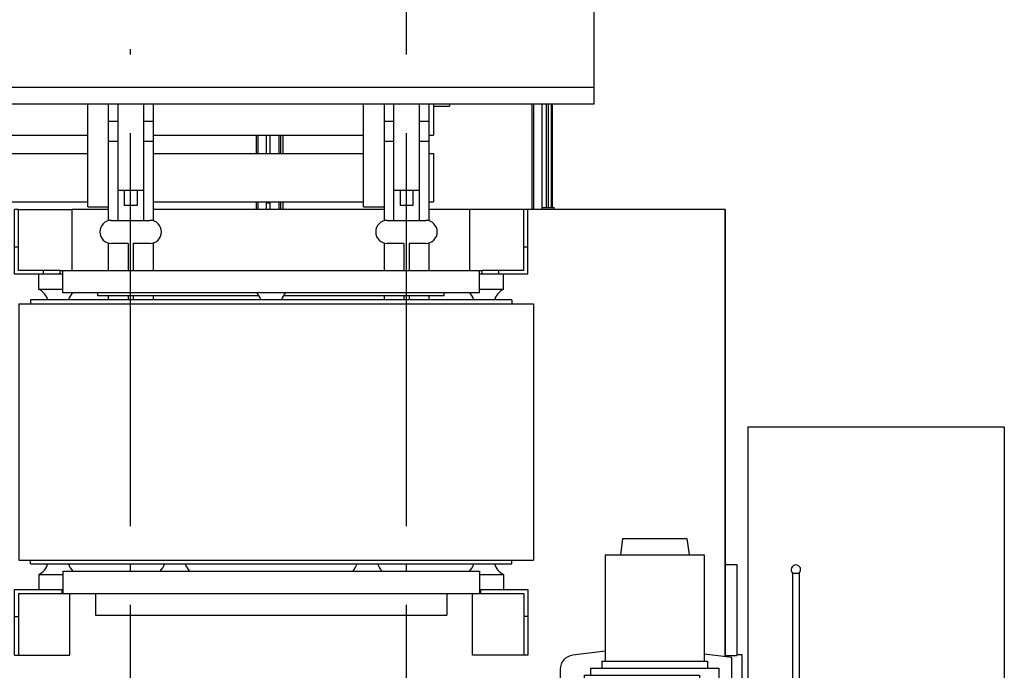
# Model space of a CAD drawing. Header units: millimetres. Extents: x 0 to 1189, y 0 to 841.
# Tile 54 of 135: x 536 to 597, y 280 to 320. Entities that reach past the tile are written whole.
import ezdxf
from ezdxf.enums import TextEntityAlignment as Align

# ---------------------------------------------------------------- set-up
doc = ezdxf.new("R2010")
doc.units = ezdxf.units.MM
doc.header["$LTSCALE"] = 65.395
doc.linetypes.add('CENTER', pattern=[0.6, 0.375, -0.075, 0.075, -0.075])
doc.layers.get('0').update_dxf_attribs({"linetype": 'CONTINUOUS'})
for name, color, linetype in [('25007_030000_IMO-2_SKL_PBL1991', 7, 'CONTINUOUS'), ('25007_030000_IMO-2_SKL_PBL1994', 7, 'CONTINUOUS'), ('25007_040000_IMO-2_SKL_PBL1962', 7, 'CONTINUOUS'), ('25007_040000_IMO-2_SKL_PBL1963', 7, 'CONTINUOUS'), ('25007_040000_IMO-2_SKL_PBL1965', 7, 'CONTINUOUS'), ('25007_040000_IMO-2_SKL_PBL1966', 7, 'CONTINUOUS'), ('25007_040000_IMO-2_SKL_PBL1967', 7, 'CONTINUOUS'), ('25007_040000_TLKGS_KS_V_ABL1950', 7, 'CONTINUOUS'), ('25007_041000_TLKGS_KS_V_ABL1951', 7, 'CONTINUOUS'), ('25007_210700_21_SIMPLE1_A_ABL1990', 7, 'CONTINUOUS'), ('25007_210700_21_SIMPLE1_A_ABL1993', 7, 'CONTINUOUS'), ('25007_731000_20_SIMPLE1_B_ABL1960', 7, 'CONTINUOUS'), ('25007_731000_20_SIMPLE1_T1_B_PBL1961', 7, 'CONTINUOUS'), ('25007_733000_05_SIMPLE1_A_ABL1952', 7, 'CONTINUOUS'), ('25007_733000_05_SIMPLE1_T1_A_PBL1953', 7, 'CONTINUOUS'), ('25007_884500_28_SIMPLE1_T1_X_PBL1981', 7, 'CONTINUOUS'), ('25007_884500_28_SIMPLE1_T2_X_PBL1987', 7, 'CONTINUOUS'), ('25007_884500_28_SIMPLE1_T3_X_PBL1982', 7, 'CONTINUOUS'), ('25007_884500_28_SIMPLE1_X_ABL1964', 7, 'CONTINUOUS'), ('25097_000000_IMO-2_SKL_PBL1901', 7, 'CONTINUOUS'), ('25097_000000_IMO-2_SKL_PBL1902', 7, 'CONTINUOUS'), ('25097_000000_IMO-2_SKL_PBL1903', 7, 'CONTINUOUS'), ('25097_000000_IMO-2_SKL_PBL1905', 7, 'CONTINUOUS'), ('25097_000000_IMO-2_SKL_PBL1907', 7, 'CONTINUOUS'), ('25097_000000_IMO-2_SKL_PBL1909', 7, 'CONTINUOUS'), ('25097_000000_IMO-2_SKL_PBL1910', 7, 'CONTINUOUS'), ('25097_000000_IMO-2_SKL_PBL1913', 7, 'CONTINUOUS'), ('25097_000000_TLKGS_MARKETING_ABL1723', 7, 'CONTINUOUS'), ('25097_000000_TRENNSTELLEN_TLKGS_PBL1904', 7, 'CONTINUOUS'), ('25097_030000_TLKGS_V_ABL1724', 7, 'CONTINUOUS'), ('25097_100000_TLKGS_V_ABL1879', 7, 'CONTINUOUS'), ('25097_111000_21_SIMPLE1_A_ABL1880', 7, 'CONTINUOUS'), ('25097_111000_21_SIMPLE1_T1_A_PBL1881', 7, 'CONTINUOUS'), ('25097_111000_21_SIMPLE1_T2_A_PBL1988', 7, 'CONTINUOUS'), ('25097_111000_21_SIMPLE1_T2_A_PBL1992', 7, 'CONTINUOUS'), ('25097_111200_24_SIMPLE1_X_ABL1906', 7, 'CONTINUOUS'), ('25097_171000_21_SIMPLE1_A_ABL1900', 7, 'CONTINUOUS'), ('25097_171000_21_SIMPLE1_T1_A_PBL1989', 7, 'CONTINUOUS'), ('25097_200000_TLKGS_V_ABL1927', 7, 'CONTINUOUS'), ('25097_700000_TLKGS_V_ABL1725', 7, 'CONTINUOUS'), ('25097_727000_27_SIMPLE1_B_ABL1726', 7, 'CONTINUOUS'), ('25097_727000_27_SIMPLE1_T1_B_PBL1727', 7, 'CONTINUOUS'), ('25097_727200_01_SIMPLE1_T1_X_PBL1926', 7, 'CONTINUOUS'), ('25097_727200_01_SIMPLE1_X_ABL1908', 7, 'CONTINUOUS'), ('25097_800000_TLKGS_V_ABL1911', 7, 'CONTINUOUS'), ('25097_832000_02_SIMPLE1_C_ABL1912', 7, 'CONTINUOUS'), ('25097_832000_02_SIMPLE1_T1_C_PBL1921', 7, 'CONTINUOUS'), ('6M25C_GENSET_GENERATOR_ABL1957', 7, 'CONTINUOUS'), ('6M25C_GENSET_SCHUTZHAUBE_ABL1955', 7, 'CONTINUOUS'), ('6M25C_GENSET_SCHUTZHAUBE_T1_PBL1956', 7, 'CONTINUOUS'), ('9M25C_GENSET_STD_GRUNDRAHMEN_ABL1805', 7, 'CONTINUOUS'), ('new_view_7_VBL1720', 7, 'CONTINUOUS')]:
    doc.layers.add(name, color=color, linetype=linetype)
doc.styles.get("Standard").update_dxf_attribs({"font": 'txt', "width": 0.6})
doc.dimstyles.new('DIMSTYLE_1', dxfattribs={"dimtxt": 3.5, "dimasz": 3.5, "dimexe": 1.8, "dimexo": 0, "dimgap": 0.875, "dimtad": 1, "dimlfac": 25, "dimdsep": 46, "dimtxsty": 'Standard', "dimblk": '_FILLED', "dimblk1": '_FILLED', "dimblk2": '_FILLED', "dimcen": 0.09, "dimadec": 0, "dimazin": 0, "dimtp": 2, "dimtm": 2, "dimtfac": 1, "dimtofl": 0, "dimtmove": 0, "dimatfit": 3, "dimldrblk": '_FILLED', "dimfxl": 1, "dimtolj": 1, "dimarcsym": 0})

# ---------------------------------------------------------------- blocks, each defined once
blk = doc.blocks.new('_FILLED')
at = {"color": 0, "linetype": 'ByBlock'}
blk.add_solid([(0, 0), (-1, 0.167), (-1, -0.167)], dxfattribs=at)
blk = doc.blocks.new('*D27')
at = {"color": 2, "linetype": 'Continuous'}
for p, q in [((354.72, 379.578), (354.72, 384.714)), ((560, 318.6), (560, 384.714)), ((354.72, 382.914), (457.36, 382.914)), ((560, 382.914), (457.36, 382.914))]:
    blk.add_line(p, q, dxfattribs=at)
at = {"color": 2, "linetype": 'Continuous', "xscale": 3.5, "yscale": 3.5, "zscale": 3.5, "rotation": 180}
blk.add_blockref('_FILLED', (354.72, 382.914), dxfattribs=at)
at = {"color": 2, "linetype": 'Continuous', "xscale": 3.5, "yscale": 3.5, "zscale": 3.5}
blk.add_blockref('_FILLED', (560, 382.914), dxfattribs=at)
at = {"color": 2, "linetype": 'Continuous', "width": 0.60119}
blk.add_text('5132', height=3.5, dxfattribs=at).set_placement((457.36, 383.789), align=Align.CENTER)
blk = doc.blocks.new('25097_727000_27_SIMPLE1_T1_B_PBL1727', base_point=(463.575, 340.173))
at = {"layer": '25097_727000_27_SIMPLE1_T1_B_PBL1727', "color": 7, "linetype": 'Continuous'}
for p, q in [((571.68, 349.818), (571.68, 315.16)), ((571.68, 316.2), (412.746, 316.2)), ((571.68, 315.16), (412.746, 315.16))]:
    blk.add_line(p, q, dxfattribs=at)
blk = doc.blocks.new('25097_000000_IMO-2_SKL_PBL1910', base_point=(488.34, 279.1))
at = {"layer": '25097_000000_IMO-2_SKL_PBL1910', "color": 40, "linetype": 'Continuous'}
for p, q in [((541.4, 308.6), (539.16, 308.6)), ((558.6, 308.6), (544.2, 308.6)), ((563.96, 308.6), (561.4, 308.6)), ((579.88, 308.6), (567.56, 308.6)), ((579.88, 280.687), (579.88, 308.6))]:
    blk.add_line(p, q, dxfattribs=at)
blk = doc.blocks.new('25097_727000_27_SIMPLE1_B_ABL1726', base_point=(467.675, 307.393))
at = {"layer": '25097_000000_IMO-2_SKL_PBL1910'}
blk.add_blockref('25097_000000_IMO-2_SKL_PBL1910', (488.34, 279.1), dxfattribs=at)
at = {"layer": '25097_727000_27_SIMPLE1_T1_B_PBL1727'}
blk.add_blockref('25097_727000_27_SIMPLE1_T1_B_PBL1727', (463.575, 340.173), dxfattribs=at)
blk = doc.blocks.new('25097_000000_IMO-2_SKL_PBL1909', base_point=(488.34, 279.1))
at = {"layer": '25097_000000_IMO-2_SKL_PBL1909', "color": 40, "linetype": 'Continuous'}
for p, q in [((541.4, 308.6), (539.16, 308.6)), ((558.6, 308.6), (544.2, 308.6)), ((563.96, 308.6), (561.4, 308.6)), ((579.88, 308.6), (567.56, 308.6)), ((579.88, 280.687), (579.88, 308.6))]:
    blk.add_line(p, q, dxfattribs=at)
blk = doc.blocks.new('25097_727200_01_SIMPLE1_T1_X_PBL1926', base_point=(491.2, 307.68))
at = {"layer": '25097_727200_01_SIMPLE1_T1_X_PBL1926', "color": 7, "linetype": 'Continuous'}
for p, q in [((541.4, 315.16), (541.4, 307.892)), ((542, 315.16), (542, 307.92)), ((543.6, 315.16), (543.6, 307.92)), ((544.2, 315.16), (544.2, 307.892)), ((558.6, 315.16), (558.6, 307.892)), ((559.2, 315.16), (559.2, 307.92)), ((560.8, 315.16), (560.8, 307.92)), ((561.4, 315.16), (561.4, 307.892)), ((541.4, 314.104), (542, 314.104)), ((543.6, 314.104), (544.2, 314.104)), ((558.6, 314.104), (559.2, 314.104)), ((560.8, 314.104), (561.4, 314.104)), ((541.4, 312.864), (542, 312.864)), ((543.6, 312.864), (544.2, 312.864)), ((558.6, 312.864), (559.2, 312.864)), ((560.8, 312.864), (561.4, 312.864)), ((542, 309.8), (543.6, 309.8)), ((542.4, 309.8), (542.4, 308.84)), ((543.2, 309.8), (543.2, 308.84)), ((559.2, 309.8), (560.8, 309.8)), ((559.6, 309.8), (559.6, 308.84)), ((560.4, 309.8), (560.4, 308.84)), ((543.2, 308.84), (542.4, 308.84)), ((560.4, 308.84), (559.6, 308.84)), ((541.6, 307.92), (544, 307.92)), ((558.8, 307.92), (561.2, 307.92)), ((541.4, 306.508), (541.4, 304.8)), ((542.64, 306.48), (541.6, 306.48)), ((542.64, 306.48), (542.64, 304.8)), ((544, 306.48), (542.96, 306.48)), ((542.96, 306.48), (542.96, 304.8)), ((544.2, 306.508), (544.2, 304.8)), ((558.6, 306.508), (558.6, 304.8)), ((559.84, 306.48), (558.8, 306.48)), ((559.84, 306.48), (559.84, 304.8)), ((561.2, 306.48), (560.16, 306.48)), ((560.16, 306.48), (560.16, 304.8)), ((561.4, 306.508), (561.4, 304.8)), ((541.4, 303.2), (541.4, 302.96)), ((542.64, 303.2), (542.64, 302.96)), ((542.96, 303.2), (542.96, 302.96)), ((544.2, 303.2), (544.2, 302.96)), ((558.6, 303.2), (558.6, 302.96)), ((559.84, 303.2), (559.84, 302.96)), ((560.16, 303.2), (560.16, 302.96)), ((561.4, 303.2), (561.4, 302.96))]:
    blk.add_line(p, q, dxfattribs=at)
for centre, start, end in [((541.6, 307.2), 90, 270), ((544, 307.2), 270, 90), ((558.8, 307.2), 90, 270), ((561.2, 307.2), 270, 90)]:
    blk.add_arc(centre, 0.72, start, end, dxfattribs=at)
blk = doc.blocks.new('25097_727200_01_SIMPLE1_X_ABL1908', base_point=(488.34, 282.3801))
at = {"layer": '25097_000000_IMO-2_SKL_PBL1909'}
blk.add_blockref('25097_000000_IMO-2_SKL_PBL1909', (488.34, 279.1), dxfattribs=at)
at = {"layer": '25097_727200_01_SIMPLE1_T1_X_PBL1926'}
blk.add_blockref('25097_727200_01_SIMPLE1_T1_X_PBL1926', (491.2, 307.6801), dxfattribs=at)
blk = doc.blocks.new('25097_700000_TLKGS_V_ABL1725', base_point=(467.675, 307.393))
at = {"layer": '25097_727000_27_SIMPLE1_B_ABL1726'}
blk.add_blockref('25097_727000_27_SIMPLE1_B_ABL1726', (467.675, 307.393), dxfattribs=at)
at = {"layer": '25097_727200_01_SIMPLE1_X_ABL1908'}
blk.add_blockref('25097_727200_01_SIMPLE1_X_ABL1908', (488.34, 282.38), dxfattribs=at)
blk = doc.blocks.new('25097_111000_21_SIMPLE1_T1_A_PBL1881', base_point=(488.7, 279.1))
at = {"layer": '25097_111000_21_SIMPLE1_T1_A_PBL1881', "color": 7, "linetype": 'Continuous'}
for p, q in [((541.4, 308.6), (539.16, 308.6)), ((558.6, 308.6), (544.2, 308.6)), ((563.96, 308.6), (561.4, 308.6)), ((579.88, 308.6), (567.56, 308.6)), ((579.88, 308.6), (579.88, 280.687)), ((579.88, 286.44), (580.6, 286.44)), ((580.6, 286.44), (580.6, 280.76)), ((579.88, 280.76), (580.6, 280.76))]:
    blk.add_line(p, q, dxfattribs=at)
blk = doc.blocks.new('25097_000000_IMO-2_SKL_PBL1905', base_point=(488.34, 279.1))
at = {"layer": '25097_000000_IMO-2_SKL_PBL1905', "color": 40, "linetype": 'Continuous'}
for p, q in [((541.4, 308.6), (539.16, 308.6)), ((558.6, 308.6), (544.2, 308.6)), ((563.96, 308.6), (561.4, 308.6)), ((579.88, 308.6), (567.56, 308.6)), ((579.88, 280.687), (579.88, 308.6))]:
    blk.add_line(p, q, dxfattribs=at)
blk = doc.blocks.new('25097_111000_21_SIMPLE1_T2_A_PBL1988', base_point=(542.76, 310.921))
at = {"layer": '25097_111000_21_SIMPLE1_T2_A_PBL1988', "color": 7, "linetype": 'Continuous'}
for p, q in [((534.28, 313.242), (534.28, 312.084)), ((534.851, 312.084), (534.851, 313.242)), ((534.964, 312.084), (534.964, 313.242)), ((535.119, 312.084), (535.119, 313.242)), ((550.637, 312.084), (550.637, 313.242)), ((550.749, 312.084), (550.749, 313.242)), ((551.24, 313.242), (551.24, 312.084)), ((534.28, 309.084), (534.28, 308.6)), ((534.851, 308.6), (534.851, 309.084)), ((534.964, 308.6), (534.964, 309.084)), ((535.119, 308.6), (535.119, 309.084)), ((550.637, 308.6), (550.637, 309.084)), ((550.749, 308.6), (550.749, 309.084)), ((551.24, 309.084), (551.24, 308.6))]:
    blk.add_line(p, q, dxfattribs=at)
blk = doc.blocks.new('25097_111000_21_SIMPLE1_T2_A_PBL1992', base_point=(559.96, 311.88))
at = {"layer": '25097_111000_21_SIMPLE1_T2_A_PBL1992', "color": 7, "linetype": 'Continuous'}
for p, q in [((567.837, 308.6), (567.837, 315.16)), ((567.949, 308.6), (567.949, 315.16)), ((568.44, 315.16), (568.44, 308.6)), ((551.48, 313.242), (551.48, 312.084)), ((552.051, 312.084), (552.051, 313.242)), ((552.164, 312.084), (552.164, 313.242)), ((552.319, 312.084), (552.319, 313.242)), ((551.48, 309.084), (551.48, 308.6)), ((552.051, 308.6), (552.051, 309.084)), ((552.164, 308.6), (552.164, 309.084)), ((552.319, 308.6), (552.319, 309.084))]:
    blk.add_line(p, q, dxfattribs=at)
blk = doc.blocks.new('25097_111000_21_SIMPLE1_A_ABL1880', base_point=(488.7, 282.38))
at = {"layer": '25097_000000_IMO-2_SKL_PBL1905'}
blk.add_blockref('25097_000000_IMO-2_SKL_PBL1905', (488.34, 279.1), dxfattribs=at)
at = {"layer": '25097_111000_21_SIMPLE1_T1_A_PBL1881'}
blk.add_blockref('25097_111000_21_SIMPLE1_T1_A_PBL1881', (488.7, 279.1), dxfattribs=at)
at = {"layer": '25097_111000_21_SIMPLE1_T2_A_PBL1988'}
blk.add_blockref('25097_111000_21_SIMPLE1_T2_A_PBL1988', (542.76, 310.921), dxfattribs=at)
at = {"layer": '25097_111000_21_SIMPLE1_T2_A_PBL1992'}
blk.add_blockref('25097_111000_21_SIMPLE1_T2_A_PBL1992', (559.96, 311.88), dxfattribs=at)
blk = doc.blocks.new('25097_000000_IMO-2_SKL_PBL1901', base_point=(488.34, 279.1))
at = {"layer": '25097_000000_IMO-2_SKL_PBL1901', "color": 40, "linetype": 'Continuous'}
for p, q in [((541.4, 308.6), (539.16, 308.6)), ((558.6, 308.6), (544.2, 308.6)), ((563.96, 308.6), (561.4, 308.6)), ((579.88, 308.6), (567.56, 308.6)), ((579.88, 280.687), (579.88, 308.6))]:
    blk.add_line(p, q, dxfattribs=at)
blk = doc.blocks.new('25097_171000_21_SIMPLE1_T1_A_PBL1989', base_point=(500.02, 311.88))
at = {"layer": '25097_171000_21_SIMPLE1_T1_A_PBL1989', "color": 7, "linetype": 'Continuous'}
for p, q in [((568.74, 308.72), (568.74, 315.16)), ((568.86, 308.72), (568.86, 315.16)), ((569.02, 315.16), (569.02, 308.758)), ((569.08, 315.16), (569.08, 308.72)), ((551.48, 309), (551.24, 309)), ((569.08, 308.962), (569.02, 308.962)), ((568.44, 308.72), (569.2, 308.72)), ((569.08, 308.758), (569.02, 308.758)), ((569.2, 308.6), (569.2, 308.72))]:
    blk.add_line(p, q, dxfattribs=at)
blk = doc.blocks.new('25097_171000_21_SIMPLE1_A_ABL1900', base_point=(488.34, 282.38))
at = {"layer": '25097_000000_IMO-2_SKL_PBL1901'}
blk.add_blockref('25097_000000_IMO-2_SKL_PBL1901', (488.34, 279.1), dxfattribs=at)
at = {"layer": '25097_171000_21_SIMPLE1_T1_A_PBL1989'}
blk.add_blockref('25097_171000_21_SIMPLE1_T1_A_PBL1989', (500.02, 311.88), dxfattribs=at)
blk = doc.blocks.new('25097_000000_IMO-2_SKL_PBL1907', base_point=(488.34, 279.1))
at = {"layer": '25097_000000_IMO-2_SKL_PBL1907', "color": 40, "linetype": 'Continuous'}
for p, q in [((541.4, 308.6), (539.16, 308.6)), ((558.6, 308.6), (544.2, 308.6)), ((563.96, 308.6), (561.4, 308.6)), ((579.88, 308.6), (567.56, 308.6)), ((579.88, 280.687), (579.88, 308.6))]:
    blk.add_line(p, q, dxfattribs=at)
blk = doc.blocks.new('25097_111200_24_SIMPLE1_X_ABL1906', base_point=(488.34, 279.1))
at = {"layer": '25097_000000_IMO-2_SKL_PBL1907'}
blk.add_blockref('25097_000000_IMO-2_SKL_PBL1907', (488.34, 279.1), dxfattribs=at)
blk = doc.blocks.new('25097_100000_TLKGS_V_ABL1879', base_point=(488.7, 282.3801))
at = {"layer": '25097_111000_21_SIMPLE1_A_ABL1880'}
blk.add_blockref('25097_111000_21_SIMPLE1_A_ABL1880', (488.7, 282.3801), dxfattribs=at)
at = {"layer": '25097_111200_24_SIMPLE1_X_ABL1906'}
blk.add_blockref('25097_111200_24_SIMPLE1_X_ABL1906', (488.34, 279.1), dxfattribs=at)
at = {"layer": '25097_171000_21_SIMPLE1_A_ABL1900'}
blk.add_blockref('25097_171000_21_SIMPLE1_A_ABL1900', (488.34, 282.3801), dxfattribs=at)
blk = doc.blocks.new('25097_000000_IMO-2_SKL_PBL1913', base_point=(488.34, 279.1))
at = {"layer": '25097_000000_IMO-2_SKL_PBL1913', "color": 40, "linetype": 'Continuous'}
for p, q in [((541.4, 308.6), (539.16, 308.6)), ((558.6, 308.6), (544.2, 308.6)), ((563.96, 308.6), (561.4, 308.6)), ((579.88, 308.6), (567.56, 308.6)), ((579.88, 280.687), (579.88, 308.6))]:
    blk.add_line(p, q, dxfattribs=at)
blk = doc.blocks.new('25097_832000_02_SIMPLE1_T1_C_PBL1921', base_point=(488.38, 311.961))
at = {"layer": '25097_832000_02_SIMPLE1_T1_C_PBL1921', "color": 7, "linetype": 'Continuous'}
for p, q in [((540.12, 308.762), (540.12, 315.16)), ((557.32, 308.762), (557.32, 315.16)), ((561.68, 315.16), (561.68, 313.242)), ((561.68, 315.04), (562.68, 315.04)), ((562.68, 315.16), (562.68, 315.04)), ((527, 313.242), (540.12, 313.242)), ((544.2, 313.242), (557.32, 313.242)), ((561.4, 313.242), (561.68, 313.242)), ((527, 312.084), (540.12, 312.084)), ((544.2, 312.084), (557.32, 312.084)), ((561.4, 312.084), (561.68, 312.084)), ((561.68, 312.084), (561.68, 309.084)), ((527, 309.084), (540.12, 309.084)), ((544.2, 309.084), (557.32, 309.084)), ((561.4, 309.084), (561.68, 309.084)), ((540.12, 308.762), (541.4, 308.762)), ((557.32, 308.762), (558.6, 308.762))]:
    blk.add_line(p, q, dxfattribs=at)
blk = doc.blocks.new('25097_832000_02_SIMPLE1_C_ABL1912', base_point=(488.34, 282.38))
at = {"layer": '25097_000000_IMO-2_SKL_PBL1913'}
blk.add_blockref('25097_000000_IMO-2_SKL_PBL1913', (488.34, 279.1), dxfattribs=at)
at = {"layer": '25097_832000_02_SIMPLE1_T1_C_PBL1921'}
blk.add_blockref('25097_832000_02_SIMPLE1_T1_C_PBL1921', (488.38, 311.961), dxfattribs=at)
blk = doc.blocks.new('25097_800000_TLKGS_V_ABL1911', base_point=(488.34, 282.3801))
at = {"layer": '25097_832000_02_SIMPLE1_C_ABL1912'}
blk.add_blockref('25097_832000_02_SIMPLE1_C_ABL1912', (488.34, 282.3801), dxfattribs=at)
blk = doc.blocks.new('25007_030000_IMO-2_SKL_PBL1991', base_point=(542.8, 268.04))
at = {"layer": '25007_030000_IMO-2_SKL_PBL1991', "color": 40, "linetype": 'Continuous'}
for p, q in [((542.8, 286.04), (542.8, 286.48)), ((542.8, 278.1), (542.8, 283.28)), ((542.8, 249.6), (542.8, 257.9))]:
    blk.add_line(p, q, dxfattribs=at)
blk = doc.blocks.new('25007_210700_21_SIMPLE1_A_ABL1990', base_point=(542.8, 268.04))
at = {"layer": '25007_030000_IMO-2_SKL_PBL1991'}
blk.add_blockref('25007_030000_IMO-2_SKL_PBL1991', (542.8, 268.04), dxfattribs=at)
blk = doc.blocks.new('25007_030000_IMO-2_SKL_PBL1994', base_point=(560, 268.04))
at = {"layer": '25007_030000_IMO-2_SKL_PBL1994', "color": 40, "linetype": 'Continuous'}
for p, q in [((560, 286.04), (560, 286.48)), ((560, 278.1), (560, 283.28)), ((560, 249.6), (560, 257.9))]:
    blk.add_line(p, q, dxfattribs=at)
blk = doc.blocks.new('25007_210700_21_SIMPLE1_A_ABL1993', base_point=(560, 268.04))
at = {"layer": '25007_030000_IMO-2_SKL_PBL1994'}
blk.add_blockref('25007_030000_IMO-2_SKL_PBL1994', (560, 268.04), dxfattribs=at)
blk = doc.blocks.new('25097_200000_TLKGS_V_ABL1927', base_point=(491.2, 274.9))
at = {"layer": '25007_210700_21_SIMPLE1_A_ABL1990'}
blk.add_blockref('25007_210700_21_SIMPLE1_A_ABL1990', (542.8, 268.04), dxfattribs=at)
at = {"layer": '25007_210700_21_SIMPLE1_A_ABL1993'}
blk.add_blockref('25007_210700_21_SIMPLE1_A_ABL1993', (560, 268.04), dxfattribs=at)
blk = doc.blocks.new('25097_030000_TLKGS_V_ABL1724', base_point=(468.035, 307.393))
at = {"layer": '25097_100000_TLKGS_V_ABL1879'}
blk.add_blockref('25097_100000_TLKGS_V_ABL1879', (488.7, 282.38), dxfattribs=at)
at = {"layer": '25097_200000_TLKGS_V_ABL1927'}
blk.add_blockref('25097_200000_TLKGS_V_ABL1927', (491.2, 274.9), dxfattribs=at)
at = {"layer": '25097_700000_TLKGS_V_ABL1725'}
blk.add_blockref('25097_700000_TLKGS_V_ABL1725', (467.675, 307.393), dxfattribs=at)
at = {"layer": '25097_800000_TLKGS_V_ABL1911'}
blk.add_blockref('25097_800000_TLKGS_V_ABL1911', (488.34, 282.38), dxfattribs=at)
blk = doc.blocks.new('25007_733000_05_SIMPLE1_T1_A_PBL1953', base_point=(578, 275.483))
at = {"layer": '25007_733000_05_SIMPLE1_T1_A_PBL1953', "color": 7, "linetype": 'Continuous'}
for p, q in [((573.48, 288.06), (573.339, 287.06)), ((573.48, 288.06), (577.48, 288.06)), ((577.48, 288.06), (577.621, 287.06)), ((572.4, 287.06), (578.56, 287.06)), ((572.4, 287.06), (572.4, 280.42)), ((578.56, 287.06), (578.56, 280.42)), ((584.08, 285.9), (584.48, 285.9)), ((584.08, 285.9), (584.08, 276.257)), ((584.48, 285.9), (584.48, 276.317)), ((572.4, 281.035), (570.374, 280.794)), ((580.28, 280.64), (578.56, 280.844)), ((580.28, 279.004), (580.28, 280.64)), ((572.18, 280.42), (578.78, 280.42)), ((572.18, 280.42), (572.18, 279.98)), ((578.78, 280.42), (578.78, 279.98)), ((569.58, 279.9), (569.58, 264.3)), ((571.08, 279.54), (578.28, 279.54)), ((571.08, 279.54), (571.08, 276.3)), ((571.48, 279.98), (579.48, 279.98)), ((571.48, 279.98), (571.48, 279.54)), ((578.28, 279.54), (578.28, 276.3)), ((579.48, 279.98), (579.48, 279.14)), ((579.48, 279.14), (578.28, 279.14)), ((579.78, 279.004), (580.28, 279.004)), ((579.78, 275.5), (579.78, 279.004)), ((586.12, 276.101), (586.12, 277.465)), ((586.32, 276.101), (586.32, 277.465)), ((578.28, 276.3), (571.08, 276.3)), ((571.88, 276.3), (571.88, 266.3)), ((577.48, 276.3), (577.48, 273.375)), ((578.28, 276.3), (578.28, 266.94)), ((581.48, 276.384), (583.48, 276.384)), ((581.48, 276.384), (581.48, 274.698)), ((582.44, 276.357), (584.08, 276.357)), ((582.44, 275.984), (582.44, 276.357)), ((583.48, 276.384), (583.48, 276.357)), ((584.72, 276.577), (584.44, 276.157)), ((584.48, 276.417), (584.72, 276.777)), ((584.72, 276.577), (584.72, 276.777)), ((584.989, 276.288), (585.089, 276.438)), ((585.089, 276.438), (585.089, 276.638)), ((585.089, 276.438), (585.162, 276.401)), ((585.162, 276.401), (585.248, 276.53)), ((585.162, 276.201), (585.162, 276.401)), ((585.248, 276.33), (585.162, 276.201)), ((585.248, 276.33), (585.248, 276.53)), ((578.28, 275.949), (579.78, 275.949)), ((581.48, 276.184), (582.44, 276.184)), ((581.48, 275.984), (583.48, 275.984)), ((581.48, 275.784), (583.48, 275.784)), ((584.44, 276.157), (582.44, 276.157)), ((583.48, 275.984), (583.48, 275.784)), ((583.48, 275.784), (583.48, 274.698)), ((584.44, 276.157), (584.44, 276.197)), ((585.162, 276.201), (584.989, 276.288)), ((586.028, 276.001), (585.428, 275.481)), ((586.028, 276.201), (585.628, 275.855)), ((585.628, 275.655), (585.628, 275.855)), ((586.12, 276.201), (586.028, 276.201)), ((586.028, 276.201), (586.028, 276.001)), ((586.403, 276.001), (586.028, 276.001)), ((586.403, 276.201), (586.32, 276.201)), ((586.403, 273.403), (586.403, 276.201)), ((571.88, 275.46), (571.08, 275.185)), ((571.08, 275.185), (571.08, 269.015)), ((581.48, 275.5), (578.28, 275.5)), ((585.428, 275.655), (585.628, 275.655)), ((585.428, 275.481), (585.428, 275.655)), ((585.628, 275.481), (585.711, 275.481)), ((585.711, 275.481), (585.853, 275.604)), ((581.48, 274.698), (583.48, 274.698)), ((583.48, 274.944), (585.26, 274.944)), ((585.26, 275.031), (585.46, 275.031)), ((585.26, 274.944), (585.26, 275.031)), ((585.28, 275.031), (585.28, 268.7)), ((585.711, 274.815), (585.28, 274.815)), ((585.711, 274.615), (585.28, 274.615)), ((585.711, 274.815), (585.711, 274.615)), ((585.28, 274.269), (586.12, 274.269)), ((585.84, 274.269), (585.84, 269.928)), ((586.12, 274.269), (586.12, 273.403)), ((585.84, 273.819), (586.12, 273.819)), ((585.84, 273.499), (586.12, 273.499)), ((586.12, 273.403), (586.403, 273.403)), ((577.48, 270.825), (577.48, 266.3)), ((585.28, 269.928), (585.84, 269.928)), ((571.88, 268.74), (571.08, 269.015)), ((585.28, 268.7), (578.28, 268.7)), ((579.78, 265.196), (579.78, 268.7)), ((578.28, 268.251), (579.78, 268.251)), ((577.48, 266.94), (578.28, 266.94)), ((571.88, 266.3), (577.48, 266.3)), ((573.28, 266.3), (573.28, 265.604)), ((576.08, 266.3), (576.08, 265.604)), ((573.28, 265.604), (576.08, 265.604)), ((573.84, 265.604), (573.84, 264.604)), ((575.52, 265.604), (575.52, 264.604)), ((580.28, 265.196), (579.78, 265.196)), ((580.28, 263.56), (580.28, 265.196)), ((578.16, 264.22), (571.2, 264.22)), ((573.84, 264.604), (572.501, 264.22)), ((573.84, 264.604), (575.52, 264.604)), ((575.52, 264.604), (576.859, 264.22)), ((570.374, 263.406), (570.815, 263.354)), ((578.545, 263.354), (580.28, 263.56)), ((578.16, 263.18), (571.2, 263.18)), ((572.275, 263.18), (574.574, 262.906)), ((574.786, 262.906), (577.085, 263.18))]:
    blk.add_line(p, q, dxfattribs=at)
blk.add_circle((586.22, 277.637), 0.2, dxfattribs=at)
for centre, radius, start, end in [((584.28, 286.124), 0.3, 311.81031, 228.18969), ((570.48, 279.9), 0.9, 96.78897, 180), ((570.48, 264.3), 0.9, 180, 263.21103), ((571.2, 263.7), 0.52, 90, 270), ((578.16, 263.7), 0.52, 270, 90), ((574.68, 263.8), 0.9, 263.21103, 276.78897)]:
    blk.add_arc(centre, radius, start, end, dxfattribs=at)
blk.add_ellipse((584.28, 276.017), major_axis=(0.195, 0.315), ratio=0.145898, start_param=-0.875325, end_param=-0.231824, dxfattribs=at)
for points, knots in [([(584.72, 276.777), (584.753, 276.77), (584.88, 276.738), (585.004, 276.686), (585.089, 276.638)], [0, 0, 0, 0, 0.253178, 1, 1, 1, 1]), ([(585.089, 276.438), (585.004, 276.486), (584.88, 276.538), (584.753, 276.57), (584.72, 276.577)], [0, 0, 0, 0, 0.746822, 1, 1, 1, 1]), ([(585.248, 276.53), (585.353, 276.446), (585.532, 276.242), (585.616, 275.983), (585.628, 275.855)], [0, 0, 0, 0, 0.511084, 1, 1, 1, 1]), ([(585.628, 275.655), (585.616, 275.783), (585.532, 276.042), (585.353, 276.246), (585.248, 276.33)], [0, 0, 0, 0, 0.488916, 1, 1, 1, 1]), ([(584.28, 276.157), (584.254, 276.157), (584.205, 276.162), (584.132, 276.183), (584.08, 276.226), (584.08, 276.257)], [0, 0, 0, 0, 0.324331, 0.612802, 1, 1, 1, 1]), ([(584.44, 276.197), (584.43, 276.19), (584.38, 276.165), (584.323, 276.157), (584.28, 276.157)], [0, 0, 0, 0, 0.216549, 1, 1, 1, 1]), ([(586.12, 276.101), (586.12, 276.086), (586.151, 276.059), (586.202, 276.05), (586.261, 276.05), (586.32, 276.075), (586.32, 276.101)], [0, 0, 0, 0, 0.196321, 0.422947, 0.670307, 1, 1, 1, 1]), ([(585.46, 275.031), (585.484, 275.065), (585.568, 275.203), (585.617, 275.362), (585.628, 275.481)], [0, 0, 0, 0, 0.255459, 1, 1, 1, 1]), ([(586.118, 275.546), (585.997, 275.462), (585.79, 275.247), (585.711, 274.955), (585.711, 274.815)], [0, 0, 0, 0, 0.513228, 1, 1, 1, 1]), ([(586.118, 275.346), (585.997, 275.262), (585.79, 275.047), (585.711, 274.755), (585.711, 274.615)], [0, 0, 0, 0, 0.513228, 1, 1, 1, 1]), ([(585.853, 275.604), (585.881, 275.629), (585.955, 275.661), (586.072, 275.651), (586.168, 275.588), (586.194, 275.515), (586.194, 275.481)], [0, 0, 0, 0, 0.25594, 0.518983, 0.768743, 1, 1, 1, 1]), ([(586.194, 275.481), (586.194, 275.455), (586.179, 275.401), (586.141, 275.361), (586.118, 275.346)], [0, 0, 0, 0, 0.486772, 1, 1, 1, 1])]:
    blk.add_open_spline(points, degree=3, knots=knots, dxfattribs=at)
for points in [[(586.157, 275.581), (586.146, 275.567), (586.133, 275.556), (586.118, 275.546)], [(571.88, 270.825), (571.88, 271.25), (571.889, 272.1), (571.88, 272.95), (571.88, 273.375)], [(577.48, 273.375), (577.48, 272.95), (577.471, 272.1), (577.48, 271.25), (577.48, 270.825)]]:
    blk.add_open_spline(points, degree=3, dxfattribs=at)
blk = doc.blocks.new('25007_040000_IMO-2_SKL_PBL1963', base_point=(565.64, 279.1))
at = {"layer": '25007_040000_IMO-2_SKL_PBL1963', "color": 40, "linetype": 'Continuous'}
for p, q in [((558.6, 308.6), (551.4, 308.6)), ((563.96, 308.6), (561.4, 308.6)), ((579.88, 308.6), (567.56, 308.6)), ((579.88, 280.687), (579.88, 308.6)), ((579.88, 275.5), (579.88, 279.004)), ((579.88, 265.196), (579.88, 268.7)), ((579.88, 249.6), (579.88, 263.513)), ((579.88, 255.2), (551.4, 255.2))]:
    blk.add_line(p, q, dxfattribs=at)
blk = doc.blocks.new('25007_733000_05_SIMPLE1_A_ABL1952', base_point=(565.64, 279.1))
at = {"layer": '25007_040000_IMO-2_SKL_PBL1963'}
blk.add_blockref('25007_040000_IMO-2_SKL_PBL1963', (565.64, 279.1), dxfattribs=at)
at = {"layer": '25007_733000_05_SIMPLE1_T1_A_PBL1953'}
blk.add_blockref('25007_733000_05_SIMPLE1_T1_A_PBL1953', (578, 275.483), dxfattribs=at)
blk = doc.blocks.new('25007_731000_20_SIMPLE1_T1_B_PBL1961', base_point=(580.58, 265.72))
at = {"layer": '25007_731000_20_SIMPLE1_T1_B_PBL1961', "color": 7, "linetype": 'Continuous'}
for p, q in [((580.6, 280.84), (580.92, 280.84)), ((580.92, 280.84), (580.92, 275.5)), ((581.28, 279.04), (580.92, 279.4)), ((580.92, 268.7), (580.92, 250.73)), ((581.28, 256.96), (580.92, 256.6)), ((579.88, 250.73), (580.92, 250.73)), ((580.92, 250.73), (580.92, 250.6)), ((580.92, 250.6), (581.28, 250.6))]:
    blk.add_line(p, q, dxfattribs=at)
blk = doc.blocks.new('25007_040000_IMO-2_SKL_PBL1962', base_point=(565.64, 279.1))
at = {"layer": '25007_040000_IMO-2_SKL_PBL1962', "color": 40, "linetype": 'Continuous'}
for p, q in [((558.6, 308.6), (551.4, 308.6)), ((563.96, 308.6), (561.4, 308.6)), ((579.88, 308.6), (567.56, 308.6)), ((579.88, 280.687), (579.88, 308.6)), ((579.88, 275.5), (579.88, 279.004)), ((579.88, 265.196), (579.88, 268.7)), ((579.88, 249.6), (579.88, 263.513)), ((579.88, 255.2), (551.4, 255.2))]:
    blk.add_line(p, q, dxfattribs=at)
blk = doc.blocks.new('25007_731000_20_SIMPLE1_B_ABL1960', base_point=(566.34, 279.1))
at = {"layer": '25007_040000_IMO-2_SKL_PBL1962'}
blk.add_blockref('25007_040000_IMO-2_SKL_PBL1962', (565.64, 279.1), dxfattribs=at)
at = {"layer": '25007_731000_20_SIMPLE1_T1_B_PBL1961'}
blk.add_blockref('25007_731000_20_SIMPLE1_T1_B_PBL1961', (580.58, 265.72), dxfattribs=at)
blk = doc.blocks.new('25007_040000_IMO-2_SKL_PBL1965', base_point=(565.64, 279.1))
at = {"layer": '25007_040000_IMO-2_SKL_PBL1965', "color": 40, "linetype": 'Continuous'}
for p, q in [((558.6, 308.6), (551.4, 308.6)), ((563.96, 308.6), (561.4, 308.6)), ((579.88, 308.6), (567.56, 308.6)), ((579.88, 280.687), (579.88, 308.6)), ((579.88, 275.5), (579.88, 279.004)), ((579.88, 265.196), (579.88, 268.7)), ((579.88, 249.6), (579.88, 263.513)), ((579.88, 255.2), (551.4, 255.2))]:
    blk.add_line(p, q, dxfattribs=at)
blk = doc.blocks.new('25007_884500_28_SIMPLE1_T1_X_PBL1981', base_point=(551.56, 283.84))
at = {"layer": '25007_884500_28_SIMPLE1_T1_X_PBL1981', "color": 7, "linetype": 'Continuous'}
for p, q in [((536.56, 286.48), (536.56, 286.72)), ((536.56, 286.48), (566.56, 286.48)), ((566.56, 286.48), (566.56, 286.72)), ((537.08, 285.825), (538.56, 285.825)), ((537.08, 285.825), (537.08, 284.88)), ((538.56, 286.04), (564.56, 286.04)), ((538.56, 286.04), (538.56, 284.64)), ((564.56, 286.04), (564.56, 284.64)), ((564.56, 285.825), (566.04, 285.825)), ((566.04, 285.825), (566.04, 284.88)), ((535.56, 284.88), (538.506, 284.88)), ((535.56, 280.8), (535.56, 284.88)), ((535.8, 284.64), (538.506, 284.64)), ((535.8, 284.64), (535.8, 280.8)), ((538.506, 284.88), (538.56, 284.88)), ((538.506, 284.88), (538.506, 284.64)), ((538.506, 284.64), (564.614, 284.64)), ((539, 280.8), (539, 284.64)), ((540.6, 284.64), (540.6, 283.28)), ((562.52, 284.64), (562.52, 283.28)), ((564.12, 280.8), (564.12, 284.64)), ((564.56, 284.88), (564.614, 284.88)), ((564.614, 284.88), (567.56, 284.88)), ((564.614, 284.88), (564.614, 284.64)), ((564.614, 284.64), (567.32, 284.64)), ((567.32, 284.64), (567.32, 280.8)), ((567.56, 284.88), (567.56, 280.8)), ((535.56, 283.2), (535.8, 283.2)), ((540.6, 283.28), (562.52, 283.28)), ((567.56, 283.2), (567.32, 283.2)), ((535.56, 280.8), (535.8, 280.8)), ((535.8, 280.8), (539, 280.8)), ((567.32, 280.8), (564.12, 280.8)), ((567.56, 280.8), (567.32, 280.8))]:
    blk.add_line(p, q, dxfattribs=at)
for centre, start, end in [((536.509, 286.88), 298.43425, 340.53009), ((540.051, 286.88), 199.46991, 224.65549), ((543.789, 286.88), 315.34451, 340.53009), ((547.331, 286.88), 199.46991, 224.65549), ((555.789, 286.88), 315.34451, 340.53009), ((559.331, 286.88), 199.46991, 224.65549), ((563.069, 286.88), 315.34451, 340.53009), ((566.611, 286.88), 199.46991, 241.56575)]:
    blk.add_arc(centre, 1.2, start, end, dxfattribs=at)
blk = doc.blocks.new('25007_884500_28_SIMPLE1_T3_X_PBL1982', base_point=(551.88, 294.72))
at = {"layer": '25007_884500_28_SIMPLE1_T3_X_PBL1982', "color": 7, "linetype": 'Continuous'}
for p, q in [((535.83, 302.72), (567.93, 302.72)), ((535.83, 302.72), (535.83, 286.72)), ((567.93, 302.72), (567.93, 286.72)), ((535.83, 286.72), (567.93, 286.72))]:
    blk.add_line(p, q, dxfattribs=at)
blk = doc.blocks.new('25007_884500_28_SIMPLE1_T2_X_PBL1987', base_point=(551.56, 305.58))
at = {"layer": '25007_884500_28_SIMPLE1_T2_X_PBL1987', "color": 7, "linetype": 'Continuous'}
for p, q in [((535.56, 304.56), (535.56, 308.6)), ((535.8, 308.6), (535.56, 308.6)), ((535.8, 304.8), (535.8, 308.6)), ((535.8, 308.6), (539.16, 308.6)), ((539.16, 304.8), (539.16, 308.6)), ((567.56, 308.6), (563.96, 308.6)), ((563.96, 304.8), (563.96, 308.6)), ((567.32, 304.8), (567.32, 308.6)), ((567.56, 304.56), (567.56, 308.6)), ((535.8, 306.24), (535.56, 306.24)), ((567.56, 306.24), (567.32, 306.24)), ((538.407, 304.56), (535.56, 304.56)), ((538.407, 304.8), (535.8, 304.8)), ((537.08, 303.615), (537.08, 304.56)), ((537.36, 304.56), (537.36, 304.8)), ((538.407, 304.56), (538.407, 304.8)), ((538.407, 304.8), (564.713, 304.8)), ((538.56, 304.56), (538.407, 304.56)), ((538.56, 303.4), (538.56, 304.8)), ((564.56, 303.4), (564.56, 304.8)), ((564.713, 304.56), (564.56, 304.56)), ((567.32, 304.8), (564.713, 304.8)), ((564.713, 304.56), (564.713, 304.8)), ((567.56, 304.56), (564.713, 304.56)), ((565.76, 304.56), (565.76, 304.8)), ((566.04, 303.615), (566.04, 304.56)), ((538.56, 303.615), (537.08, 303.615)), ((564.56, 303.4), (538.56, 303.4)), ((540.76, 303.2), (540.76, 303.4)), ((562.36, 303.2), (562.36, 303.4)), ((566.04, 303.615), (564.56, 303.615)), ((566.56, 302.96), (536.56, 302.96)), ((536.56, 302.96), (536.56, 302.72)), ((550.8, 303.2), (540.76, 303.2)), ((562.36, 303.2), (552.32, 303.2)), ((566.56, 302.96), (566.56, 302.72))]:
    blk.add_line(p, q, dxfattribs=at)
for centre, start, end in [((536.509, 302.56), 19.46991, 61.56575), ((540.051, 302.56), 135.34451, 160.53009), ((549.789, 302.56), 19.46991, 44.65549), ((553.331, 302.56), 135.34451, 160.53009), ((563.069, 302.56), 19.46991, 44.65549), ((566.611, 302.56), 118.43425, 160.53009)]:
    blk.add_arc(centre, 1.2, start, end, dxfattribs=at)
blk = doc.blocks.new('25007_884500_28_SIMPLE1_X_ABL1964', base_point=(557.72, 279.1))
at = {"layer": '25007_040000_IMO-2_SKL_PBL1965'}
blk.add_blockref('25007_040000_IMO-2_SKL_PBL1965', (565.64, 279.1), dxfattribs=at)
at = {"layer": '25007_884500_28_SIMPLE1_T1_X_PBL1981'}
blk.add_blockref('25007_884500_28_SIMPLE1_T1_X_PBL1981', (551.56, 283.84), dxfattribs=at)
at = {"layer": '25007_884500_28_SIMPLE1_T2_X_PBL1987'}
blk.add_blockref('25007_884500_28_SIMPLE1_T2_X_PBL1987', (551.56, 305.58), dxfattribs=at)
at = {"layer": '25007_884500_28_SIMPLE1_T3_X_PBL1982'}
blk.add_blockref('25007_884500_28_SIMPLE1_T3_X_PBL1982', (551.88, 294.72), dxfattribs=at)
blk = doc.blocks.new('25007_041000_TLKGS_KS_V_ABL1951', base_point=(558.42, 279.1))
at = {"layer": '25007_731000_20_SIMPLE1_B_ABL1960'}
blk.add_blockref('25007_731000_20_SIMPLE1_B_ABL1960', (566.34, 279.1), dxfattribs=at)
at = {"layer": '25007_733000_05_SIMPLE1_A_ABL1952'}
blk.add_blockref('25007_733000_05_SIMPLE1_A_ABL1952', (565.64, 279.1), dxfattribs=at)
at = {"layer": '25007_884500_28_SIMPLE1_X_ABL1964'}
blk.add_blockref('25007_884500_28_SIMPLE1_X_ABL1964', (557.72, 279.1), dxfattribs=at)
blk = doc.blocks.new('25007_040000_TLKGS_KS_V_ABL1950', base_point=(558.42, 279.1))
at = {"layer": '25007_041000_TLKGS_KS_V_ABL1951'}
blk.add_blockref('25007_041000_TLKGS_KS_V_ABL1951', (558.42, 279.1), dxfattribs=at)
blk = doc.blocks.new('25097_000000_TLKGS_MARKETING_ABL1723', base_point=(458.801, 307.393))
at = {"layer": '25007_040000_TLKGS_KS_V_ABL1950'}
blk.add_blockref('25007_040000_TLKGS_KS_V_ABL1950', (558.42, 279.1), dxfattribs=at)
at = {"layer": '25097_030000_TLKGS_V_ABL1724'}
blk.add_blockref('25097_030000_TLKGS_V_ABL1724', (468.035, 307.393), dxfattribs=at)
blk = doc.blocks.new('25097_000000_IMO-2_SKL_PBL1902', base_point=(488.34, 279.1))
at = {"layer": '25097_000000_IMO-2_SKL_PBL1902', "color": 40, "linetype": 'Continuous'}
for p, q in [((541.4, 308.6), (539.16, 308.6)), ((558.6, 308.6), (544.2, 308.6)), ((563.96, 308.6), (561.4, 308.6)), ((579.88, 308.6), (567.56, 308.6)), ((579.88, 280.687), (579.88, 308.6))]:
    blk.add_line(p, q, dxfattribs=at)
blk = doc.blocks.new('9M25C_GENSET_STD_GRUNDRAHMEN_ABL1805', base_point=(550.2, 263.1))
at = {"layer": '25097_000000_IMO-2_SKL_PBL1902'}
blk.add_blockref('25097_000000_IMO-2_SKL_PBL1902', (488.34, 279.1), dxfattribs=at)
blk = doc.blocks.new('25097_000000_IMO-2_SKL_PBL1903', base_point=(488.34, 284.1))
at = {"layer": '25097_000000_IMO-2_SKL_PBL1903', "color": 2, "linetype": 'CENTER'}
for p, q in [((542.8, 249.6), (542.8, 318.6)), ((560, 249.6), (560, 318.6))]:
    blk.add_line(p, q, dxfattribs=at)
at = {"layer": '25097_000000_IMO-2_SKL_PBL1903', "color": 40, "linetype": 'Continuous'}
for p, q in [((541.4, 308.6), (539.16, 308.6)), ((558.6, 308.6), (544.2, 308.6)), ((563.96, 308.6), (561.4, 308.6)), ((579.88, 308.6), (567.56, 308.6)), ((579.88, 280.687), (579.88, 308.6))]:
    blk.add_line(p, q, dxfattribs=at)
blk = doc.blocks.new('25097_000000_TRENNSTELLEN_TLKGS_PBL1904', base_point=(488.34, 279.1))
at = {"layer": '25097_000000_TRENNSTELLEN_TLKGS_PBL1904', "color": 40, "linetype": 'Continuous'}
for p, q in [((541.4, 308.6), (539.16, 308.6)), ((558.6, 308.6), (544.2, 308.6)), ((563.96, 308.6), (561.4, 308.6)), ((579.88, 308.6), (567.56, 308.6)), ((579.88, 280.687), (579.88, 308.6))]:
    blk.add_line(p, q, dxfattribs=at)
blk = doc.blocks.new('6M25C_GENSET_SCHUTZHAUBE_T1_PBL1956', base_point=(589.16, 272.32))
at = {"layer": '6M25C_GENSET_SCHUTZHAUBE_T1_PBL1956', "color": 7, "linetype": 'Continuous'}
for p, q in [((581.28, 295.04), (597.28, 295.04)), ((581.28, 295.04), (581.28, 275.5)), ((597.28, 295.04), (597.28, 249.6)), ((581.28, 249.6), (581.28, 268.7)), ((581.28, 255.2), (581.04, 255.2)), ((581.04, 251), (581.04, 255.2)), ((581.28, 252.8), (597.28, 252.8)), ((581.28, 251), (581.04, 251)), ((581.28, 249.92), (597.28, 249.92))]:
    blk.add_line(p, q, dxfattribs=at)
blk = doc.blocks.new('25007_040000_IMO-2_SKL_PBL1967', base_point=(565.64, 279.1))
at = {"layer": '25007_040000_IMO-2_SKL_PBL1967', "color": 40, "linetype": 'Continuous'}
for p, q in [((558.6, 308.6), (551.4, 308.6)), ((563.96, 308.6), (561.4, 308.6)), ((579.88, 308.6), (567.56, 308.6)), ((579.88, 280.687), (579.88, 308.6)), ((579.88, 275.5), (579.88, 279.004)), ((579.88, 265.196), (579.88, 268.7)), ((579.88, 249.6), (579.88, 263.513)), ((579.88, 255.2), (551.4, 255.2))]:
    blk.add_line(p, q, dxfattribs=at)
blk = doc.blocks.new('6M25C_GENSET_SCHUTZHAUBE_ABL1955', base_point=(574.34, 279.1))
at = {"layer": '25007_040000_IMO-2_SKL_PBL1967'}
blk.add_blockref('25007_040000_IMO-2_SKL_PBL1967', (565.64, 279.1), dxfattribs=at)
at = {"layer": '6M25C_GENSET_SCHUTZHAUBE_T1_PBL1956'}
blk.add_blockref('6M25C_GENSET_SCHUTZHAUBE_T1_PBL1956', (589.16, 272.32), dxfattribs=at)
blk = doc.blocks.new('25007_040000_IMO-2_SKL_PBL1966', base_point=(565.64, 279.1))
at = {"layer": '25007_040000_IMO-2_SKL_PBL1966', "color": 40, "linetype": 'Continuous'}
for p, q in [((558.6, 308.6), (551.4, 308.6)), ((563.96, 308.6), (561.4, 308.6)), ((579.88, 308.6), (567.56, 308.6)), ((579.88, 280.687), (579.88, 308.6)), ((579.88, 275.5), (579.88, 279.004)), ((579.88, 265.196), (579.88, 268.7)), ((579.88, 249.6), (579.88, 263.513)), ((579.88, 255.2), (551.4, 255.2))]:
    blk.add_line(p, q, dxfattribs=at)
blk = doc.blocks.new('6M25C_GENSET_GENERATOR_ABL1957', base_point=(632.86, 295.48))
at = {"layer": '25007_040000_IMO-2_SKL_PBL1966'}
blk.add_blockref('25007_040000_IMO-2_SKL_PBL1966', (565.64, 279.1), dxfattribs=at)
blk = doc.blocks.new('NEW_VIEW_7_VBL1720', base_point=(526.661, 298.333))
at = {"layer": '25097_000000_IMO-2_SKL_PBL1903'}
blk.add_blockref('25097_000000_IMO-2_SKL_PBL1903', (488.34, 284.1), dxfattribs=at)
at = {"layer": '25097_000000_TLKGS_MARKETING_ABL1723'}
blk.add_blockref('25097_000000_TLKGS_MARKETING_ABL1723', (458.801, 307.393), dxfattribs=at)
at = {"layer": '25097_000000_TRENNSTELLEN_TLKGS_PBL1904'}
blk.add_blockref('25097_000000_TRENNSTELLEN_TLKGS_PBL1904', (488.34, 279.1), dxfattribs=at)
at = {"layer": '6M25C_GENSET_GENERATOR_ABL1957'}
blk.add_blockref('6M25C_GENSET_GENERATOR_ABL1957', (632.86, 295.48), dxfattribs=at)
at = {"layer": '6M25C_GENSET_SCHUTZHAUBE_ABL1955'}
blk.add_blockref('6M25C_GENSET_SCHUTZHAUBE_ABL1955', (574.34, 279.1), dxfattribs=at)
at = {"layer": '9M25C_GENSET_STD_GRUNDRAHMEN_ABL1805'}
blk.add_blockref('9M25C_GENSET_STD_GRUNDRAHMEN_ABL1805', (550.2, 263.1), dxfattribs=at)

msp = doc.modelspace()

# ---------------------------------------------------------------- block references
at = {"layer": 'new_view_7_VBL1720'}
msp.add_blockref('NEW_VIEW_7_VBL1720', (526.66107, 298.3331), dxfattribs=at)

# ---------------------------------------------------------------- dimensions: what is measured, and where the dimension line sits
at = {"color": 2, "linetype": 'Continuous'}
dim = msp.add_linear_dim(base=(354.72, 382.91368), p1=(560, 318.6), p2=(354.72, 379.5784), angle=180, dimstyle='DIMSTYLE_1', dxfattribs=at)
dim.commit()
dim.dimension.update_dxf_attribs({"geometry": '*D27', "text_midpoint": (457.02666, 382.91368), "dimtype": 160})

doc.saveas('drawing.dxf')
